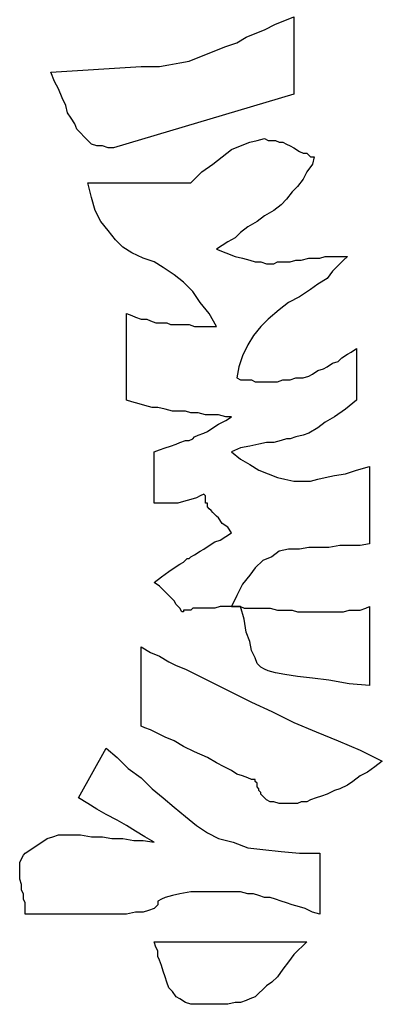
# Model space of a CAD drawing. Extents: x 0 to 19, y -0.1 to 2.1.
# Tile 1 of 17: x 1.1 to 1.5, y -0.1 to 0.9. Entities that reach past the tile are written whole.
import ezdxf

# ---------------------------------------------------------------- set-up
doc = ezdxf.new("R2010")
doc.units = 0

msp = doc.modelspace()

# ---------------------------------------------------------------- linework, layer by layer
at = {"color": 0}
for p, q in [((1.394531, 0.939453, 0.5), (1.404297, 0.943359, 0.5)), ((1.404297, 0.943359, 0.5), (1.404297, 0.861328, 0.5)), ((1.363281, 0.925781, 0.5), (1.373047, 0.929688, 0.5)), ((1.373047, 0.929688, 0.5), (1.384766, 0.935547, 0.5)), ((1.384766, 0.935547, 0.5), (1.394531, 0.939453, 0.5)), ((1.34375, 0.916016, 0.5), (1.353516, 0.921875, 0.5)), ((1.353516, 0.921875, 0.5), (1.363281, 0.925781, 0.5)), ((1.322266, 0.908203, 0.5), (1.332031, 0.912109, 0.5)), ((1.332031, 0.912109, 0.5), (1.34375, 0.916016, 0.5)), ((1.292969, 0.896484, 0.5), (1.302734, 0.900391, 0.5)), ((1.302734, 0.900391, 0.5), (1.3125, 0.904297, 0.5)), ((1.3125, 0.904297, 0.5), (1.322266, 0.908203, 0.5)), ((1.146484, 0.884766, 0.5), (1.242188, 0.890625, 0.5)), ((1.242188, 0.890625, 0.5), (1.251953, 0.890625, 0.5)), ((1.251953, 0.890625, 0.5), (1.261719, 0.890625, 0.5)), ((1.261719, 0.890625, 0.5), (1.271484, 0.892578, 0.5)), ((1.271484, 0.892578, 0.5), (1.283203, 0.894531, 0.5)), ((1.283203, 0.894531, 0.5), (1.292969, 0.896484, 0.5)), ((1.150391, 0.875, 0.5), (1.146484, 0.884766, 0.5)), ((1.154297, 0.867188, 0.5), (1.150391, 0.875, 0.5)), ((1.158203, 0.857422, 0.5), (1.154297, 0.867188, 0.5)), ((1.162109, 0.849609, 0.5), (1.158203, 0.857422, 0.5)), ((1.404297, 0.861328, 0.5), (1.212891, 0.804688, 0.5)), ((1.164063, 0.841797, 0.5), (1.162109, 0.849609, 0.5)), ((1.167969, 0.835938, 0.5), (1.164063, 0.841797, 0.5)), ((1.171875, 0.830078, 0.5), (1.167969, 0.835938, 0.5)), ((1.173828, 0.824219, 0.5), (1.171875, 0.830078, 0.5)), ((1.177734, 0.820313, 0.5), (1.173828, 0.824219, 0.5)), ((1.181641, 0.816406, 0.5), (1.177734, 0.820313, 0.5)), ((1.185547, 0.8125, 0.5), (1.181641, 0.816406, 0.5)), ((1.365234, 0.8125, 0.5), (1.373047, 0.814453, 0.5)), ((1.373047, 0.814453, 0.5), (1.376953, 0.8125, 0.5)), ((1.189453, 0.808594, 0.5), (1.185547, 0.8125, 0.5)), ((1.195313, 0.806641, 0.5), (1.189453, 0.808594, 0.5)), ((1.201172, 0.806641, 0.5), (1.195313, 0.806641, 0.5)), ((1.207031, 0.804688, 0.5), (1.201172, 0.806641, 0.5)), ((1.212891, 0.804688, 0.5), (1.207031, 0.804688, 0.5)), ((1.337891, 0.802734, 0.5), (1.347656, 0.806641, 0.5)), ((1.347656, 0.806641, 0.5), (1.357422, 0.810547, 0.5)), ((1.357422, 0.810547, 0.5), (1.365234, 0.8125, 0.5)), ((1.376953, 0.8125, 0.5), (1.380859, 0.8125, 0.5)), ((1.380859, 0.8125, 0.5), (1.384766, 0.8125, 0.5)), ((1.384766, 0.8125, 0.5), (1.388672, 0.810547, 0.5)), ((1.388672, 0.810547, 0.5), (1.392578, 0.810547, 0.5)), ((1.392578, 0.810547, 0.5), (1.396484, 0.808594, 0.5)), ((1.396484, 0.808594, 0.5), (1.400391, 0.806641, 0.5)), ((1.400391, 0.806641, 0.5), (1.404297, 0.804688, 0.5)), ((1.404297, 0.804688, 0.5), (1.410156, 0.800781, 0.5)), ((1.318359, 0.787109, 0.5), (1.328125, 0.794922, 0.5)), ((1.328125, 0.794922, 0.5), (1.337891, 0.802734, 0.5)), ((1.410156, 0.800781, 0.5), (1.414063, 0.798828, 0.5)), ((1.414063, 0.798828, 0.5), (1.417969, 0.798828, 0.5)), ((1.417969, 0.798828, 0.5), (1.419922, 0.796875, 0.5)), ((1.419922, 0.796875, 0.5), (1.421875, 0.794922, 0.5)), ((1.421875, 0.794922, 0.5), (1.423828, 0.794922, 0.5)), ((1.423828, 0.794922, 0.5), (1.425781, 0.794922, 0.5)), ((1.425781, 0.794922, 0.5), (1.423828, 0.787109, 0.5)), ((1.425781, 0.794922, 0.5), (1.425781, 0.794922, 0.5)), ((1.306641, 0.779297, 0.5), (1.318359, 0.787109, 0.5)), ((1.423828, 0.787109, 0.5), (1.417969, 0.779297, 0.5)), ((1.294922, 0.767578, 0.5), (1.306641, 0.779297, 0.5)), ((1.417969, 0.779297, 0.5), (1.414063, 0.771484, 0.5)), ((1.189453, 0.751953, 0.5), (1.185547, 0.767578, 0.5)), ((1.185547, 0.767578, 0.5), (1.294922, 0.767578, 0.5)), ((1.408203, 0.763672, 0.5), (1.402344, 0.757813, 0.5)), ((1.414063, 0.771484, 0.5), (1.408203, 0.763672, 0.5)), ((1.193359, 0.738281, 0.5), (1.189453, 0.751953, 0.5)), ((1.402344, 0.757813, 0.5), (1.396484, 0.75, 0.5)), ((1.390625, 0.744141, 0.5), (1.382813, 0.738281, 0.5)), ((1.396484, 0.75, 0.5), (1.390625, 0.744141, 0.5)), ((1.199219, 0.726563, 0.5), (1.193359, 0.738281, 0.5)), ((1.373047, 0.732422, 0.5), (1.365234, 0.726563, 0.5)), ((1.382813, 0.738281, 0.5), (1.373047, 0.732422, 0.5)), ((1.207031, 0.716797, 0.5), (1.199219, 0.726563, 0.5)), ((1.355469, 0.720703, 0.5), (1.347656, 0.714844, 0.5)), ((1.365234, 0.726563, 0.5), (1.355469, 0.720703, 0.5)), ((1.214844, 0.707031, 0.5), (1.207031, 0.716797, 0.5)), ((1.347656, 0.714844, 0.5), (1.341797, 0.708984, 0.5)), ((1.222656, 0.699219, 0.5), (1.214844, 0.707031, 0.5)), ((1.328125, 0.701172, 0.5), (1.322266, 0.697266, 0.5)), ((1.333984, 0.705078, 0.5), (1.328125, 0.701172, 0.5)), ((1.341797, 0.708984, 0.5), (1.333984, 0.705078, 0.5)), ((1.232422, 0.693359, 0.5), (1.222656, 0.699219, 0.5)), ((1.244141, 0.6875, 0.5), (1.232422, 0.693359, 0.5)), ((1.322266, 0.697266, 0.5), (1.332031, 0.693359, 0.5)), ((1.332031, 0.693359, 0.5), (1.341797, 0.689453, 0.5)), ((1.341797, 0.689453, 0.5), (1.349609, 0.6875, 0.5)), ((1.431641, 0.6875, 0.5), (1.4375, 0.689453, 0.5)), ((1.4375, 0.689453, 0.5), (1.443359, 0.689453, 0.5)), ((1.443359, 0.689453, 0.5), (1.449219, 0.689453, 0.5)), ((1.449219, 0.689453, 0.5), (1.455078, 0.689453, 0.5)), ((1.455078, 0.689453, 0.5), (1.460938, 0.689453, 0.5)), ((1.460938, 0.689453, 0.5), (1.457031, 0.685547, 0.5)), ((1.255859, 0.683594, 0.5), (1.244141, 0.6875, 0.5)), ((1.265625, 0.677734, 0.5), (1.255859, 0.683594, 0.5)), ((1.349609, 0.6875, 0.5), (1.357422, 0.685547, 0.5)), ((1.357422, 0.685547, 0.5), (1.363281, 0.683594, 0.5)), ((1.363281, 0.683594, 0.5), (1.369141, 0.683594, 0.5)), ((1.369141, 0.683594, 0.5), (1.375, 0.681641, 0.5)), ((1.375, 0.681641, 0.5), (1.378906, 0.681641, 0.5)), ((1.378906, 0.681641, 0.5), (1.380859, 0.681641, 0.5)), ((1.380859, 0.681641, 0.5), (1.382813, 0.681641, 0.5)), ((1.382813, 0.681641, 0.5), (1.386719, 0.683594, 0.5)), ((1.386719, 0.683594, 0.5), (1.390625, 0.683594, 0.5)), ((1.390625, 0.683594, 0.5), (1.396484, 0.683594, 0.5)), ((1.396484, 0.683594, 0.5), (1.400391, 0.683594, 0.5)), ((1.400391, 0.683594, 0.5), (1.40625, 0.685547, 0.5)), ((1.40625, 0.685547, 0.5), (1.412109, 0.685547, 0.5)), ((1.412109, 0.685547, 0.5), (1.419922, 0.6875, 0.5)), ((1.419922, 0.6875, 0.5), (1.425781, 0.6875, 0.5)), ((1.425781, 0.6875, 0.5), (1.431641, 0.6875, 0.5)), ((1.451172, 0.679688, 0.5), (1.445313, 0.673828, 0.5)), ((1.457031, 0.685547, 0.5), (1.451172, 0.679688, 0.5)), ((1.277344, 0.669922, 0.5), (1.265625, 0.677734, 0.5)), ((1.287109, 0.662109, 0.5), (1.277344, 0.669922, 0.5)), ((1.445313, 0.673828, 0.5), (1.439453, 0.666016, 0.5)), ((1.296875, 0.652344, 0.5), (1.287109, 0.662109, 0.5)), ((1.429688, 0.660156, 0.5), (1.421875, 0.654297, 0.5)), ((1.439453, 0.666016, 0.5), (1.429688, 0.660156, 0.5)), ((1.304688, 0.640625, 0.5), (1.296875, 0.652344, 0.5)), ((1.421875, 0.654297, 0.5), (1.410156, 0.646484, 0.5)), ((1.314453, 0.628906, 0.5), (1.304688, 0.640625, 0.5)), ((1.398438, 0.640625, 0.5), (1.388672, 0.632813, 0.5)), ((1.410156, 0.646484, 0.5), (1.398438, 0.640625, 0.5)), ((1.226563, 0.537109, 0.5), (1.226563, 0.628906, 0.5)), ((1.226563, 0.628906, 0.5), (1.232422, 0.626953, 0.5)), ((1.232422, 0.626953, 0.5), (1.236328, 0.625, 0.5)), ((1.322266, 0.615234, 0.5), (1.314453, 0.628906, 0.5)), ((1.388672, 0.632813, 0.5), (1.376953, 0.623047, 0.5)), ((1.236328, 0.625, 0.5), (1.242188, 0.623047, 0.5)), ((1.242188, 0.623047, 0.5), (1.248047, 0.623047, 0.5)), ((1.248047, 0.623047, 0.5), (1.251953, 0.621094, 0.5)), ((1.251953, 0.621094, 0.5), (1.257813, 0.619141, 0.5)), ((1.257813, 0.619141, 0.5), (1.263672, 0.619141, 0.5)), ((1.263672, 0.619141, 0.5), (1.269531, 0.619141, 0.5)), ((1.269531, 0.619141, 0.5), (1.273438, 0.617188, 0.5)), ((1.273438, 0.617188, 0.5), (1.279297, 0.617188, 0.5)), ((1.279297, 0.617188, 0.5), (1.287109, 0.617188, 0.5)), ((1.287109, 0.617188, 0.5), (1.292969, 0.617188, 0.5)), ((1.292969, 0.617188, 0.5), (1.298828, 0.615234, 0.5)), ((1.376953, 0.623047, 0.5), (1.369141, 0.615234, 0.5)), ((1.298828, 0.615234, 0.5), (1.306641, 0.615234, 0.5)), ((1.306641, 0.615234, 0.5), (1.314453, 0.615234, 0.5)), ((1.314453, 0.615234, 0.5), (1.322266, 0.615234, 0.5)), ((1.369141, 0.615234, 0.5), (1.361328, 0.605469, 0.5)), ((1.355469, 0.595703, 0.5), (1.349609, 0.583984, 0.5)), ((1.361328, 0.605469, 0.5), (1.355469, 0.595703, 0.5)), ((1.455078, 0.582031, 0.5), (1.460938, 0.585938, 0.5)), ((1.460938, 0.585938, 0.5), (1.464844, 0.587891, 0.5)), ((1.464844, 0.587891, 0.5), (1.470703, 0.591797, 0.5)), ((1.470703, 0.591797, 0.5), (1.470703, 0.537109, 0.5)), ((1.349609, 0.583984, 0.5), (1.345703, 0.572266, 0.5)), ((1.439453, 0.572266, 0.5), (1.445313, 0.576172, 0.5)), ((1.445313, 0.576172, 0.5), (1.451172, 0.578125, 0.5)), ((1.451172, 0.578125, 0.5), (1.455078, 0.582031, 0.5)), ((1.345703, 0.572266, 0.5), (1.34375, 0.560547, 0.5)), ((1.419922, 0.5625, 0.5), (1.423828, 0.564453, 0.5)), ((1.423828, 0.564453, 0.5), (1.429688, 0.568359, 0.5)), ((1.429688, 0.568359, 0.5), (1.435547, 0.570313, 0.5)), ((1.435547, 0.570313, 0.5), (1.439453, 0.572266, 0.5)), ((1.34375, 0.560547, 0.5), (1.347656, 0.558594, 0.5)), ((1.347656, 0.558594, 0.5), (1.349609, 0.558594, 0.5)), ((1.349609, 0.558594, 0.5), (1.353516, 0.558594, 0.5)), ((1.353516, 0.558594, 0.5), (1.359375, 0.558594, 0.5)), ((1.359375, 0.558594, 0.5), (1.363281, 0.556641, 0.5)), ((1.363281, 0.556641, 0.5), (1.367188, 0.556641, 0.5)), ((1.367188, 0.556641, 0.5), (1.373047, 0.556641, 0.5)), ((1.373047, 0.556641, 0.5), (1.378906, 0.556641, 0.5)), ((1.378906, 0.556641, 0.5), (1.386719, 0.556641, 0.5)), ((1.386719, 0.556641, 0.5), (1.392578, 0.558594, 0.5)), ((1.392578, 0.558594, 0.5), (1.400391, 0.558594, 0.5)), ((1.400391, 0.558594, 0.5), (1.40625, 0.560547, 0.5)), ((1.40625, 0.560547, 0.5), (1.414063, 0.560547, 0.5)), ((1.414063, 0.560547, 0.5), (1.419922, 0.5625, 0.5)), ((1.232422, 0.535156, 0.5), (1.226563, 0.537109, 0.5)), ((1.240234, 0.533203, 0.5), (1.232422, 0.535156, 0.5)), ((1.246094, 0.53125, 0.5), (1.240234, 0.533203, 0.5)), ((1.470703, 0.537109, 0.5), (1.458984, 0.527344, 0.5)), ((1.253906, 0.529297, 0.5), (1.246094, 0.53125, 0.5)), ((1.259766, 0.529297, 0.5), (1.253906, 0.529297, 0.5)), ((1.267578, 0.527344, 0.5), (1.259766, 0.529297, 0.5)), ((1.275391, 0.525391, 0.5), (1.267578, 0.527344, 0.5)), ((1.28125, 0.525391, 0.5), (1.275391, 0.525391, 0.5)), ((1.289063, 0.525391, 0.5), (1.28125, 0.525391, 0.5)), ((1.294922, 0.523438, 0.5), (1.289063, 0.525391, 0.5)), ((1.302734, 0.523438, 0.5), (1.294922, 0.523438, 0.5)), ((1.310547, 0.521484, 0.5), (1.302734, 0.523438, 0.5)), ((1.458984, 0.527344, 0.5), (1.447266, 0.519531, 0.5)), ((1.316406, 0.521484, 0.5), (1.310547, 0.521484, 0.5)), ((1.324219, 0.521484, 0.5), (1.316406, 0.521484, 0.5)), ((1.318359, 0.507813, 0.5), (1.324219, 0.511719, 0.5)), ((1.332031, 0.519531, 0.5), (1.324219, 0.521484, 0.5)), ((1.324219, 0.511719, 0.5), (1.332031, 0.515625, 0.5)), ((1.332031, 0.515625, 0.5), (1.337891, 0.519531, 0.5)), ((1.337891, 0.519531, 0.5), (1.332031, 0.519531, 0.5)), ((1.4375, 0.513672, 0.5), (1.429688, 0.507813, 0.5)), ((1.447266, 0.519531, 0.5), (1.4375, 0.513672, 0.5)), ((1.302734, 0.5, 0.5), (1.308594, 0.501953, 0.5)), ((1.308594, 0.501953, 0.5), (1.3125, 0.503906, 0.5)), ((1.3125, 0.503906, 0.5), (1.318359, 0.507813, 0.5)), ((1.419922, 0.501953, 0.5), (1.414063, 0.5, 0.5)), ((1.429688, 0.507813, 0.5), (1.419922, 0.501953, 0.5)), ((1.279297, 0.490234, 0.5), (1.283203, 0.492188, 0.5)), ((1.283203, 0.492188, 0.5), (1.289063, 0.494141, 0.5)), ((1.289063, 0.494141, 0.5), (1.292969, 0.494141, 0.5)), ((1.292969, 0.494141, 0.5), (1.296875, 0.496094, 0.5)), ((1.296875, 0.496094, 0.5), (1.298828, 0.498047, 0.5)), ((1.298828, 0.498047, 0.5), (1.302734, 0.5, 0.5)), ((1.375, 0.492188, 0.5), (1.367188, 0.490234, 0.5)), ((1.382813, 0.492188, 0.5), (1.375, 0.492188, 0.5)), ((1.390625, 0.494141, 0.5), (1.382813, 0.492188, 0.5)), ((1.396484, 0.496094, 0.5), (1.390625, 0.494141, 0.5)), ((1.400391, 0.496094, 0.5), (1.396484, 0.496094, 0.5)), ((1.40625, 0.498047, 0.5), (1.400391, 0.496094, 0.5)), ((1.414063, 0.5, 0.5), (1.40625, 0.498047, 0.5)), ((1.255859, 0.482422, 0.5), (1.261719, 0.484375, 0.5)), ((1.255859, 0.427734, 0.5), (1.255859, 0.482422, 0.5)), ((1.261719, 0.484375, 0.5), (1.267578, 0.486328, 0.5)), ((1.267578, 0.486328, 0.5), (1.273438, 0.488281, 0.5)), ((1.273438, 0.488281, 0.5), (1.279297, 0.490234, 0.5)), ((1.347656, 0.486328, 0.5), (1.337891, 0.482422, 0.5)), ((1.337891, 0.482422, 0.5), (1.347656, 0.474609, 0.5)), ((1.357422, 0.488281, 0.5), (1.347656, 0.486328, 0.5)), ((1.367188, 0.490234, 0.5), (1.357422, 0.488281, 0.5)), ((1.347656, 0.474609, 0.5), (1.357422, 0.46875, 0.5)), ((1.357422, 0.46875, 0.5), (1.367188, 0.462891, 0.5)), ((1.367188, 0.462891, 0.5), (1.376953, 0.458984, 0.5)), ((1.458984, 0.458984, 0.5), (1.470703, 0.462891, 0.5)), ((1.470703, 0.462891, 0.5), (1.484375, 0.466797, 0.5)), ((1.484375, 0.466797, 0.5), (1.484375, 0.384766, 0.5)), ((1.376953, 0.458984, 0.5), (1.386719, 0.455078, 0.5)), ((1.386719, 0.455078, 0.5), (1.394531, 0.453125, 0.5)), ((1.394531, 0.453125, 0.5), (1.404297, 0.451172, 0.5)), ((1.404297, 0.451172, 0.5), (1.412109, 0.451172, 0.5)), ((1.412109, 0.451172, 0.5), (1.416016, 0.451172, 0.5)), ((1.416016, 0.451172, 0.5), (1.421875, 0.451172, 0.5)), ((1.421875, 0.451172, 0.5), (1.429688, 0.453125, 0.5)), ((1.429688, 0.453125, 0.5), (1.4375, 0.455078, 0.5)), ((1.4375, 0.455078, 0.5), (1.447266, 0.457031, 0.5)), ((1.447266, 0.457031, 0.5), (1.458984, 0.458984, 0.5)), ((1.287109, 0.429688, 0.5), (1.28125, 0.427734, 0.5)), ((1.294922, 0.431641, 0.5), (1.287109, 0.429688, 0.5)), ((1.300781, 0.433594, 0.5), (1.294922, 0.431641, 0.5)), ((1.304688, 0.435547, 0.5), (1.300781, 0.433594, 0.5)), ((1.308594, 0.4375, 0.5), (1.304688, 0.435547, 0.5)), ((1.310547, 0.435547, 0.5), (1.308594, 0.4375, 0.5)), ((1.310547, 0.433594, 0.5), (1.310547, 0.435547, 0.5)), ((1.310547, 0.431641, 0.5), (1.310547, 0.433594, 0.5)), ((1.310547, 0.429688, 0.5), (1.310547, 0.431641, 0.5)), ((1.310547, 0.427734, 0.5), (1.310547, 0.429688, 0.5)), ((1.265625, 0.427734, 0.5), (1.255859, 0.427734, 0.5)), ((1.273438, 0.427734, 0.5), (1.265625, 0.427734, 0.5)), ((1.28125, 0.427734, 0.5), (1.273438, 0.427734, 0.5)), ((1.3125, 0.427734, 0.5), (1.310547, 0.427734, 0.5)), ((1.3125, 0.425781, 0.5), (1.3125, 0.427734, 0.5)), ((1.3125, 0.423828, 0.5), (1.3125, 0.425781, 0.5)), ((1.314453, 0.421875, 0.5), (1.3125, 0.423828, 0.5)), ((1.316406, 0.419922, 0.5), (1.314453, 0.421875, 0.5)), ((1.318359, 0.417969, 0.5), (1.316406, 0.419922, 0.5)), ((1.322266, 0.414063, 0.5), (1.318359, 0.417969, 0.5)), ((1.324219, 0.412109, 0.5), (1.322266, 0.414063, 0.5)), ((1.328125, 0.40625, 0.5), (1.324219, 0.412109, 0.5)), ((1.333984, 0.402344, 0.5), (1.328125, 0.40625, 0.5)), ((1.337891, 0.396484, 0.5), (1.333984, 0.402344, 0.5)), ((1.314453, 0.382813, 0.5), (1.320313, 0.386719, 0.5)), ((1.320313, 0.386719, 0.5), (1.326172, 0.388672, 0.5)), ((1.326172, 0.388672, 0.5), (1.332031, 0.392578, 0.5)), ((1.332031, 0.392578, 0.5), (1.337891, 0.396484, 0.5)), ((1.298828, 0.373047, 0.5), (1.304688, 0.376953, 0.5)), ((1.304688, 0.376953, 0.5), (1.308594, 0.378906, 0.5)), ((1.308594, 0.378906, 0.5), (1.314453, 0.382813, 0.5)), ((1.388672, 0.376953, 0.5), (1.380859, 0.371094, 0.5)), ((1.398438, 0.378906, 0.5), (1.388672, 0.376953, 0.5)), ((1.410156, 0.378906, 0.5), (1.398438, 0.378906, 0.5)), ((1.419922, 0.380859, 0.5), (1.410156, 0.378906, 0.5)), ((1.431641, 0.380859, 0.5), (1.419922, 0.380859, 0.5)), ((1.441406, 0.380859, 0.5), (1.431641, 0.380859, 0.5)), ((1.453125, 0.382813, 0.5), (1.441406, 0.380859, 0.5)), ((1.462891, 0.382813, 0.5), (1.453125, 0.382813, 0.5)), ((1.474609, 0.382813, 0.5), (1.462891, 0.382813, 0.5)), ((1.484375, 0.384766, 0.5), (1.474609, 0.382813, 0.5)), ((1.287109, 0.365234, 0.5), (1.291016, 0.369141, 0.5)), ((1.291016, 0.369141, 0.5), (1.292969, 0.369141, 0.5)), ((1.292969, 0.369141, 0.5), (1.294922, 0.371094, 0.5)), ((1.294922, 0.371094, 0.5), (1.298828, 0.373047, 0.5)), ((1.371094, 0.367188, 0.5), (1.363281, 0.359375, 0.5)), ((1.380859, 0.371094, 0.5), (1.371094, 0.367188, 0.5)), ((1.263672, 0.349609, 0.5), (1.271484, 0.355469, 0.5)), ((1.271484, 0.355469, 0.5), (1.277344, 0.359375, 0.5)), ((1.277344, 0.359375, 0.5), (1.283203, 0.363281, 0.5)), ((1.283203, 0.363281, 0.5), (1.287109, 0.365234, 0.5)), ((1.363281, 0.359375, 0.5), (1.357422, 0.351563, 0.5)), ((1.255859, 0.34375, 0.5), (1.263672, 0.349609, 0.5)), ((1.357422, 0.351563, 0.5), (1.349609, 0.341797, 0.5)), ((1.261719, 0.339844, 0.5), (1.255859, 0.34375, 0.5)), ((1.265625, 0.335938, 0.5), (1.261719, 0.339844, 0.5)), ((1.269531, 0.332031, 0.5), (1.265625, 0.335938, 0.5)), ((1.349609, 0.341797, 0.5), (1.34375, 0.330078, 0.5)), ((1.273438, 0.328125, 0.5), (1.269531, 0.332031, 0.5)), ((1.277344, 0.324219, 0.5), (1.273438, 0.328125, 0.5)), ((1.279297, 0.320313, 0.5), (1.277344, 0.324219, 0.5)), ((1.34375, 0.330078, 0.5), (1.337891, 0.318359, 0.5)), ((1.283203, 0.316406, 0.5), (1.279297, 0.320313, 0.5)), ((1.285156, 0.3125, 0.5), (1.283203, 0.316406, 0.5)), ((1.289063, 0.314453, 0.5), (1.287109, 0.314453, 0.5)), ((1.287109, 0.314453, 0.5), (1.287109, 0.3125, 0.5)), ((1.291016, 0.314453, 0.5), (1.289063, 0.314453, 0.5)), ((1.294922, 0.314453, 0.5), (1.291016, 0.314453, 0.5)), ((1.296875, 0.316406, 0.5), (1.294922, 0.314453, 0.5)), ((1.298828, 0.316406, 0.5), (1.296875, 0.316406, 0.5)), ((1.302734, 0.316406, 0.5), (1.298828, 0.316406, 0.5)), ((1.306641, 0.316406, 0.5), (1.302734, 0.316406, 0.5)), ((1.310547, 0.316406, 0.5), (1.306641, 0.316406, 0.5)), ((1.314453, 0.316406, 0.5), (1.310547, 0.316406, 0.5)), ((1.320313, 0.316406, 0.5), (1.314453, 0.316406, 0.5)), ((1.326172, 0.318359, 0.5), (1.320313, 0.316406, 0.5)), ((1.333984, 0.318359, 0.5), (1.326172, 0.318359, 0.5)), ((1.339844, 0.318359, 0.5), (1.333984, 0.318359, 0.5)), ((1.337891, 0.318359, 0.5), (1.341797, 0.318359, 0.5)), ((1.347656, 0.318359, 0.5), (1.339844, 0.318359, 0.5)), ((1.341797, 0.318359, 0.5), (1.347656, 0.318359, 0.5)), ((1.351563, 0.304688, 0.5), (1.347656, 0.318359, 0.5)), ((1.347656, 0.318359, 0.5), (1.351563, 0.316406, 0.5)), ((1.351563, 0.316406, 0.5), (1.357422, 0.316406, 0.5)), ((1.357422, 0.316406, 0.5), (1.365234, 0.316406, 0.5)), ((1.365234, 0.316406, 0.5), (1.371094, 0.316406, 0.5)), ((1.371094, 0.316406, 0.5), (1.378906, 0.316406, 0.5)), ((1.378906, 0.316406, 0.5), (1.386719, 0.314453, 0.5)), ((1.386719, 0.314453, 0.5), (1.394531, 0.314453, 0.5)), ((1.394531, 0.314453, 0.5), (1.402344, 0.314453, 0.5)), ((1.402344, 0.314453, 0.5), (1.408203, 0.3125, 0.5)), ((1.457031, 0.3125, 0.5), (1.462891, 0.314453, 0.5)), ((1.462891, 0.314453, 0.5), (1.46875, 0.314453, 0.5)), ((1.46875, 0.314453, 0.5), (1.474609, 0.314453, 0.5)), ((1.474609, 0.314453, 0.5), (1.480469, 0.316406, 0.5)), ((1.480469, 0.316406, 0.5), (1.484375, 0.318359, 0.5)), ((1.484375, 0.318359, 0.5), (1.484375, 0.234375, 0.5)), ((1.287109, 0.3125, 0.5), (1.285156, 0.3125, 0.5)), ((1.353516, 0.291016, 0.5), (1.351563, 0.304688, 0.5)), ((1.408203, 0.3125, 0.5), (1.414063, 0.3125, 0.5)), ((1.414063, 0.3125, 0.5), (1.419922, 0.3125, 0.5)), ((1.419922, 0.3125, 0.5), (1.425781, 0.3125, 0.5)), ((1.425781, 0.3125, 0.5), (1.429688, 0.3125, 0.5)), ((1.429688, 0.3125, 0.5), (1.433594, 0.3125, 0.5)), ((1.433594, 0.3125, 0.5), (1.441406, 0.3125, 0.5)), ((1.441406, 0.3125, 0.5), (1.449219, 0.3125, 0.5)), ((1.449219, 0.3125, 0.5), (1.457031, 0.3125, 0.5)), ((1.357422, 0.28125, 0.5), (1.353516, 0.291016, 0.5)), ((1.242188, 0.191406, 0.5), (1.242188, 0.275391, 0.5)), ((1.242188, 0.275391, 0.5), (1.251953, 0.269531, 0.5)), ((1.359375, 0.271484, 0.5), (1.357422, 0.28125, 0.5)), ((1.363281, 0.263672, 0.5), (1.359375, 0.271484, 0.5)), ((1.251953, 0.269531, 0.5), (1.261719, 0.265625, 0.5)), ((1.261719, 0.265625, 0.5), (1.271484, 0.259766, 0.5)), ((1.365234, 0.257813, 0.5), (1.363281, 0.263672, 0.5)), ((1.271484, 0.259766, 0.5), (1.279297, 0.255859, 0.5)), ((1.279297, 0.255859, 0.5), (1.289063, 0.251953, 0.5)), ((1.289063, 0.251953, 0.5), (1.296875, 0.248047, 0.5)), ((1.369141, 0.253906, 0.5), (1.365234, 0.257813, 0.5)), ((1.373047, 0.251953, 0.5), (1.369141, 0.253906, 0.5)), ((1.376953, 0.25, 0.5), (1.373047, 0.251953, 0.5)), ((1.296875, 0.248047, 0.5), (1.304688, 0.244141, 0.5)), ((1.304688, 0.244141, 0.5), (1.3125, 0.240234, 0.5)), ((1.3125, 0.240234, 0.5), (1.335938, 0.228516, 0.5)), ((1.384766, 0.248047, 0.5), (1.376953, 0.25, 0.5)), ((1.394531, 0.246094, 0.5), (1.384766, 0.248047, 0.5)), ((1.408203, 0.244141, 0.5), (1.394531, 0.246094, 0.5)), ((1.423828, 0.242188, 0.5), (1.408203, 0.244141, 0.5)), ((1.441406, 0.240234, 0.5), (1.423828, 0.242188, 0.5)), ((1.462891, 0.236328, 0.5), (1.441406, 0.240234, 0.5)), ((1.484375, 0.234375, 0.5), (1.462891, 0.236328, 0.5)), ((1.335938, 0.228516, 0.5), (1.359375, 0.216797, 0.5)), ((1.359375, 0.216797, 0.5), (1.380859, 0.207031, 0.5)), ((1.380859, 0.207031, 0.5), (1.404297, 0.195313, 0.5)), ((1.246094, 0.189453, 0.5), (1.242188, 0.191406, 0.5)), ((1.251953, 0.1875, 0.5), (1.246094, 0.189453, 0.5)), ((1.404297, 0.195313, 0.5), (1.427734, 0.185547, 0.5)), ((1.259766, 0.183594, 0.5), (1.251953, 0.1875, 0.5)), ((1.267578, 0.179688, 0.5), (1.259766, 0.183594, 0.5)), ((1.277344, 0.175781, 0.5), (1.267578, 0.179688, 0.5)), ((1.427734, 0.185547, 0.5), (1.451172, 0.175781, 0.5)), ((1.175781, 0.115234, 0.5), (1.205078, 0.167969, 0.5)), ((1.205078, 0.167969, 0.5), (1.216797, 0.158203, 0.5)), ((1.287109, 0.169922, 0.5), (1.277344, 0.175781, 0.5)), ((1.298828, 0.164063, 0.5), (1.287109, 0.169922, 0.5)), ((1.451172, 0.175781, 0.5), (1.474609, 0.166016, 0.5)), ((1.216797, 0.158203, 0.5), (1.228516, 0.146484, 0.5)), ((1.3125, 0.158203, 0.5), (1.298828, 0.164063, 0.5)), ((1.322266, 0.152344, 0.5), (1.3125, 0.158203, 0.5)), ((1.474609, 0.166016, 0.5), (1.498047, 0.154297, 0.5)), ((1.228516, 0.146484, 0.5), (1.242188, 0.136719, 0.5)), ((1.330078, 0.148438, 0.5), (1.322266, 0.152344, 0.5)), ((1.337891, 0.144531, 0.5), (1.330078, 0.148438, 0.5)), ((1.490234, 0.148438, 0.5), (1.482422, 0.142578, 0.5)), ((1.498047, 0.154297, 0.5), (1.490234, 0.148438, 0.5)), ((1.242188, 0.136719, 0.5), (1.253906, 0.125, 0.5)), ((1.34375, 0.140625, 0.5), (1.337891, 0.144531, 0.5)), ((1.349609, 0.138672, 0.5), (1.34375, 0.140625, 0.5)), ((1.355469, 0.136719, 0.5), (1.349609, 0.138672, 0.5)), ((1.359375, 0.134766, 0.5), (1.355469, 0.136719, 0.5)), ((1.474609, 0.138672, 0.5), (1.466797, 0.132813, 0.5)), ((1.482422, 0.142578, 0.5), (1.474609, 0.138672, 0.5)), ((1.363281, 0.134766, 0.5), (1.359375, 0.134766, 0.5)), ((1.363281, 0.132813, 0.5), (1.363281, 0.134766, 0.5)), ((1.365234, 0.130859, 0.5), (1.363281, 0.132813, 0.5)), ((1.365234, 0.128906, 0.5), (1.365234, 0.130859, 0.5)), ((1.365234, 0.126953, 0.5), (1.365234, 0.128906, 0.5)), ((1.367188, 0.125, 0.5), (1.365234, 0.126953, 0.5)), ((1.460938, 0.128906, 0.5), (1.453125, 0.125, 0.5)), ((1.466797, 0.132813, 0.5), (1.460938, 0.128906, 0.5)), ((1.185547, 0.109375, 0.5), (1.175781, 0.115234, 0.5)), ((1.253906, 0.125, 0.5), (1.265625, 0.115234, 0.5)), ((1.265625, 0.115234, 0.5), (1.277344, 0.105469, 0.5)), ((1.367188, 0.123047, 0.5), (1.367188, 0.125, 0.5)), ((1.369141, 0.121094, 0.5), (1.367188, 0.123047, 0.5)), ((1.369141, 0.119141, 0.5), (1.369141, 0.121094, 0.5)), ((1.371094, 0.117188, 0.5), (1.369141, 0.119141, 0.5)), ((1.373047, 0.115234, 0.5), (1.371094, 0.117188, 0.5)), ((1.375, 0.113281, 0.5), (1.373047, 0.115234, 0.5)), ((1.427734, 0.115234, 0.5), (1.421875, 0.113281, 0.5)), ((1.433594, 0.117188, 0.5), (1.427734, 0.115234, 0.5)), ((1.439453, 0.119141, 0.5), (1.433594, 0.117188, 0.5)), ((1.447266, 0.123047, 0.5), (1.439453, 0.119141, 0.5)), ((1.453125, 0.125, 0.5), (1.447266, 0.123047, 0.5)), ((1.195313, 0.103516, 0.5), (1.185547, 0.109375, 0.5)), ((1.277344, 0.105469, 0.5), (1.289063, 0.095703, 0.5)), ((1.378906, 0.111328, 0.5), (1.375, 0.113281, 0.5)), ((1.382813, 0.111328, 0.5), (1.378906, 0.111328, 0.5)), ((1.388672, 0.109375, 0.5), (1.382813, 0.111328, 0.5)), ((1.392578, 0.109375, 0.5), (1.388672, 0.109375, 0.5)), ((1.398438, 0.109375, 0.5), (1.392578, 0.109375, 0.5)), ((1.404297, 0.109375, 0.5), (1.398438, 0.109375, 0.5)), ((1.408203, 0.109375, 0.5), (1.404297, 0.109375, 0.5)), ((1.412109, 0.111328, 0.5), (1.408203, 0.109375, 0.5)), ((1.417969, 0.111328, 0.5), (1.412109, 0.111328, 0.5)), ((1.421875, 0.113281, 0.5), (1.417969, 0.111328, 0.5)), ((1.205078, 0.097656, 0.5), (1.195313, 0.103516, 0.5)), ((1.216797, 0.091797, 0.5), (1.205078, 0.097656, 0.5)), ((1.289063, 0.095703, 0.5), (1.300781, 0.085938, 0.5)), ((1.226563, 0.085938, 0.5), (1.216797, 0.091797, 0.5)), ((1.236328, 0.080078, 0.5), (1.226563, 0.085938, 0.5)), ((1.300781, 0.085938, 0.5), (1.3125, 0.078125, 0.5)), ((1.142578, 0.072266, 0.5), (1.148438, 0.074219, 0.5)), ((1.148438, 0.074219, 0.5), (1.154297, 0.076172, 0.5)), ((1.154297, 0.076172, 0.5), (1.162109, 0.076172, 0.5)), ((1.162109, 0.076172, 0.5), (1.167969, 0.076172, 0.5)), ((1.167969, 0.076172, 0.5), (1.177734, 0.076172, 0.5)), ((1.177734, 0.076172, 0.5), (1.189453, 0.074219, 0.5)), ((1.189453, 0.074219, 0.5), (1.201172, 0.074219, 0.5)), ((1.201172, 0.074219, 0.5), (1.210938, 0.072266, 0.5)), ((1.246094, 0.074219, 0.5), (1.236328, 0.080078, 0.5)), ((1.255859, 0.068359, 0.5), (1.246094, 0.074219, 0.5)), ((1.3125, 0.078125, 0.5), (1.324219, 0.072266, 0.5)), ((1.125, 0.060547, 0.5), (1.130859, 0.064453, 0.5)), ((1.130859, 0.064453, 0.5), (1.136719, 0.068359, 0.5)), ((1.136719, 0.068359, 0.5), (1.142578, 0.072266, 0.5)), ((1.210938, 0.072266, 0.5), (1.222656, 0.072266, 0.5)), ((1.222656, 0.072266, 0.5), (1.234375, 0.070313, 0.5)), ((1.234375, 0.070313, 0.5), (1.244141, 0.070313, 0.5)), ((1.244141, 0.070313, 0.5), (1.255859, 0.068359, 0.5)), ((1.324219, 0.072266, 0.5), (1.339844, 0.068359, 0.5)), ((1.339844, 0.068359, 0.5), (1.355469, 0.0625, 0.5)), ((1.115234, 0.050781, 0.5), (1.117188, 0.054688, 0.5)), ((1.117188, 0.054688, 0.5), (1.119141, 0.056641, 0.5)), ((1.119141, 0.056641, 0.5), (1.125, 0.060547, 0.5)), ((1.355469, 0.0625, 0.5), (1.371094, 0.060547, 0.5)), ((1.371094, 0.060547, 0.5), (1.390625, 0.058594, 0.5)), ((1.390625, 0.058594, 0.5), (1.410156, 0.056641, 0.5)), ((1.410156, 0.056641, 0.5), (1.431641, 0.056641, 0.5)), ((1.431641, 0.056641, 0.5), (1.431641, -0.007813, 0.5)), ((1.113281, 0.046875, 0.5), (1.115234, 0.050781, 0.5)), ((1.113281, 0.044922, 0.5), (1.113281, 0.046875, 0.5)), ((1.113281, 0.039063, 0.5), (1.113281, 0.044922, 0.5)), ((1.113281, 0.035156, 0.5), (1.113281, 0.039063, 0.5)), ((1.113281, 0.029297, 0.5), (1.113281, 0.035156, 0.5)), ((1.115234, 0.023438, 0.5), (1.113281, 0.029297, 0.5)), ((1.115234, 0.017578, 0.5), (1.115234, 0.023438, 0.5)), ((1.117188, 0.013672, 0.5), (1.115234, 0.017578, 0.5)), ((1.117188, 0.007813, 0.5), (1.117188, 0.013672, 0.5)), ((1.275391, 0.011719, 0.5), (1.267578, 0.009766, 0.5)), ((1.283203, 0.013672, 0.5), (1.275391, 0.011719, 0.5)), ((1.294922, 0.015625, 0.5), (1.283203, 0.013672, 0.5)), ((1.308594, 0.015625, 0.5), (1.294922, 0.015625, 0.5)), ((1.322266, 0.015625, 0.5), (1.308594, 0.015625, 0.5)), ((1.332031, 0.015625, 0.5), (1.322266, 0.015625, 0.5)), ((1.339844, 0.015625, 0.5), (1.332031, 0.015625, 0.5)), ((1.347656, 0.015625, 0.5), (1.339844, 0.015625, 0.5)), ((1.355469, 0.013672, 0.5), (1.347656, 0.015625, 0.5)), ((1.361328, 0.013672, 0.5), (1.355469, 0.013672, 0.5)), ((1.367188, 0.011719, 0.5), (1.361328, 0.013672, 0.5)), ((1.373047, 0.009766, 0.5), (1.367188, 0.011719, 0.5)), ((1.119141, 0.003906, 0.5), (1.117188, 0.007813, 0.5)), ((1.119141, 0, 0.5), (1.119141, 0.003906, 0.5)), ((1.119141, -0.001953, 0.5), (1.119141, 0, 0.5)), ((1.257813, 0, 0.5), (1.255859, -0.001953, 0.5)), ((1.259766, 0.001953, 0.5), (1.257813, 0, 0.5)), ((1.263672, 0.007813, 0.5), (1.259766, 0.005859, 0.5)), ((1.259766, 0.005859, 0.5), (1.259766, 0.001953, 0.5)), ((1.267578, 0.009766, 0.5), (1.263672, 0.007813, 0.5)), ((1.378906, 0.009766, 0.5), (1.373047, 0.009766, 0.5)), ((1.384766, 0.007813, 0.5), (1.378906, 0.009766, 0.5)), ((1.390625, 0.005859, 0.5), (1.384766, 0.007813, 0.5)), ((1.396484, 0.003906, 0.5), (1.390625, 0.005859, 0.5)), ((1.402344, 0.001953, 0.5), (1.396484, 0.003906, 0.5)), ((1.410156, 0, 0.5), (1.402344, 0.001953, 0.5)), ((1.416016, -0.001953, 0.5), (1.410156, 0, 0.5)), ((1.119141, -0.005859, 0.5), (1.119141, -0.001953, 0.5)), ((1.119141, -0.007813, 0.5), (1.119141, -0.005859, 0.5)), ((1.201172, -0.007813, 0.5), (1.119141, -0.007813, 0.5)), ((1.214844, -0.007813, 0.5), (1.201172, -0.007813, 0.5)), ((1.226563, -0.007813, 0.5), (1.214844, -0.007813, 0.5)), ((1.236328, -0.005859, 0.5), (1.226563, -0.007813, 0.5)), ((1.244141, -0.005859, 0.5), (1.236328, -0.005859, 0.5)), ((1.25, -0.003906, 0.5), (1.244141, -0.005859, 0.5)), ((1.255859, -0.001953, 0.5), (1.25, -0.003906, 0.5)), ((1.423828, -0.005859, 0.5), (1.416016, -0.001953, 0.5)), ((1.431641, -0.007813, 0.5), (1.423828, -0.005859, 0.5)), ((1.257813, -0.042969, 0.5), (1.255859, -0.037109, 0.5)), ((1.255859, -0.037109, 0.5), (1.417969, -0.037109, 0.5)), ((1.417969, -0.037109, 0.5), (1.404297, -0.050781, 0.5)), ((1.259766, -0.046875, 0.5), (1.257813, -0.042969, 0.5)), ((1.259766, -0.052734, 0.5), (1.259766, -0.046875, 0.5)), ((1.404297, -0.050781, 0.5), (1.398438, -0.058594, 0.5)), ((1.261719, -0.056641, 0.5), (1.259766, -0.052734, 0.5)), ((1.263672, -0.0625, 0.5), (1.261719, -0.056641, 0.5)), ((1.265625, -0.068359, 0.5), (1.263672, -0.0625, 0.5)), ((1.398438, -0.058594, 0.5), (1.392578, -0.066406, 0.5)), ((1.267578, -0.074219, 0.5), (1.265625, -0.068359, 0.5)), ((1.392578, -0.066406, 0.5), (1.386719, -0.074219, 0.5)), ((1.269531, -0.080078, 0.5), (1.267578, -0.074219, 0.5)), ((1.271484, -0.085938, 0.5), (1.269531, -0.080078, 0.5)), ((1.380859, -0.080078, 0.5), (1.375, -0.083984, 0.5)), ((1.386719, -0.074219, 0.5), (1.380859, -0.080078, 0.5)), ((1.275391, -0.089844, 0.5), (1.271484, -0.085938, 0.5)), ((1.279297, -0.095703, 0.5), (1.275391, -0.089844, 0.5)), ((1.367188, -0.091797, 0.5), (1.363281, -0.095703, 0.5)), ((1.371094, -0.087891, 0.5), (1.367188, -0.091797, 0.5)), ((1.375, -0.083984, 0.5), (1.371094, -0.087891, 0.5)), ((1.283203, -0.097656, 0.5), (1.279297, -0.095703, 0.5)), ((1.289063, -0.101563, 0.5), (1.283203, -0.097656, 0.5)), ((1.294922, -0.103516, 0.5), (1.289063, -0.101563, 0.5)), ((1.302734, -0.103516, 0.5), (1.294922, -0.103516, 0.5)), ((1.308594, -0.103516, 0.5), (1.302734, -0.103516, 0.5)), ((1.318359, -0.103516, 0.5), (1.308594, -0.103516, 0.5)), ((1.326172, -0.103516, 0.5), (1.318359, -0.103516, 0.5)), ((1.333984, -0.103516, 0.5), (1.326172, -0.103516, 0.5)), ((1.341797, -0.101563, 0.5), (1.333984, -0.103516, 0.5)), ((1.347656, -0.101563, 0.5), (1.341797, -0.101563, 0.5)), ((1.353516, -0.099609, 0.5), (1.347656, -0.101563, 0.5)), ((1.357422, -0.097656, 0.5), (1.353516, -0.099609, 0.5)), ((1.363281, -0.095703, 0.5), (1.357422, -0.097656, 0.5))]:
    msp.add_line(p, q, dxfattribs=at)

doc.saveas('drawing.dxf')
